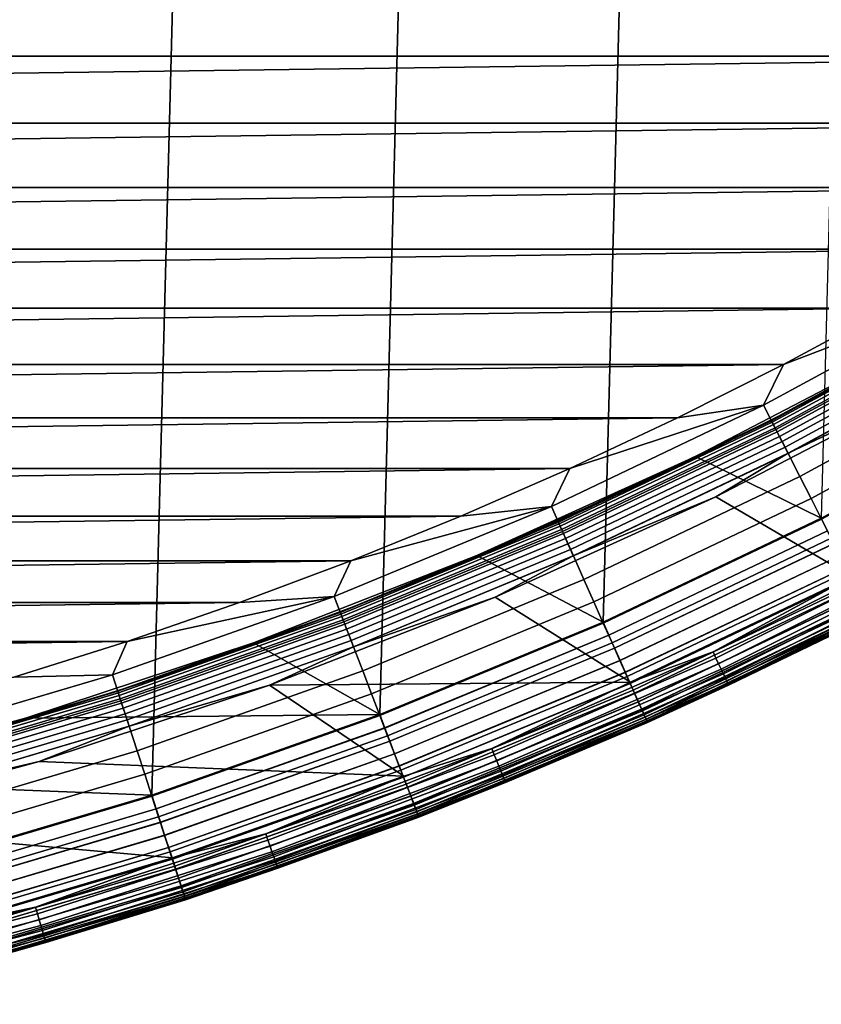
# Model space of a CAD drawing. Header units: metres. Extents: x -22 to 244, y -22 to 22.
# Tile 19 of 154: x 5.89 to 9.53, y -20.92 to -16.44. Entities that reach past the tile are written whole.
import ezdxf

# ---------------------------------------------------------------- set-up
doc = ezdxf.new("R2010")
doc.units = ezdxf.units.M
doc.layers.add('solid_10_151_023_XXX', color=7, linetype='CONTINUOUS')

msp = doc.modelspace()

# ---------------------------------------------------------------- linework, layer by layer
at = {"layer": 'solid_10_151_023_XXX'}
for points in [[(4.366583, -20.541006, 0.8), (5.435683, 20.284313, 0.8), (6.489897, 19.97201, 0.8), (5.435703, -20.284307, 0.8)], [(5.435703, -20.284307, 0.8), (6.489897, 19.97201, 0.8), (7.526357, 19.604944, 0.8), (6.489919, -19.972004, 0.8)], [(6.489919, -19.972004, 0.8), (7.526357, 19.604944, 0.8), (8.542211, 19.184122, 0.8), (7.526386, -19.604935, 0.8)], [(7.526386, -19.604935, 0.8), (8.542211, 19.184122, 0.8), (9.534631, 18.710712, 0.8), (8.542233, -19.184113, 0.8)], [(8.542233, -19.184113, 0.8), (9.534631, 18.710712, 0.8), (10.500863, 18.186035, 0.8), (9.534649, -18.710705, 0.8)], [(-12.109674, -16.292505, 269.950012), (-11.671546, -16.609184, 269.950012), (12.109668, -16.292511, 269.950012)], [(-11.671546, -16.609184, 269.950012), (11.67154, -16.609188, 269.950012), (12.109668, -16.292511, 269.950012)], [(-11.671546, -16.609184, 269.950012), (-11.225082, -16.914122, 269.950012), (11.67154, -16.609188, 269.950012)], [(-11.225082, -16.914122, 269.950012), (11.225076, -16.914125, 269.950012), (11.67154, -16.609188, 269.950012)], [(-11.225082, -16.914122, 269.950012), (-10.770714, -17.207024, 269.950012), (11.225076, -16.914125, 269.950012)], [(-10.770714, -17.207024, 269.950012), (10.770707, -17.207027, 269.950012), (11.225076, -16.914125, 269.950012)], [(-10.770714, -17.207024, 269.950012), (-10.308699, -17.48773, 269.950012), (10.770707, -17.207027, 269.950012)], [(-10.308699, -17.48773, 269.950012), (10.308693, -17.487734, 269.950012), (10.770707, -17.207027, 269.950012)], [(-10.308699, -17.48773, 269.950012), (-9.83932, -17.756062, 269.950012), (10.308693, -17.487734, 269.950012)], [(-9.83932, -17.756062, 269.950012), (9.839314, -17.756065, 269.950012), (10.308693, -17.487734, 269.950012)], [(10.211905, -17.687538, 269.943604), (9.363023, -18.011766, 269.950012), (9.272216, -18.197748, 269.943604)], [(10.211905, -17.687538, 269.943604), (9.272216, -18.197748, 269.943604), (9.328606, -18.308418, 269.924103), (10.27401, -17.795107, 269.924103)], [(10.211905, -17.687538, 269.943604), (9.839314, -17.756065, 269.950012), (9.363023, -18.011766, 269.950012)], [(-9.83932, -17.756062, 269.950012), (-9.363029, -18.011765, 269.950012), (9.839314, -17.756065, 269.950012)], [(-9.363029, -18.011765, 269.950012), (9.363023, -18.011766, 269.950012), (9.839314, -17.756065, 269.950012)], [(9.306806, -18.265635, 213.449997), (10.25, -17.753521, 213.449997), (10.251231, -17.755653, 213.418716), (9.307923, -18.267828, 213.418716)], [(9.932996, -17.932804, 213.25), (10.25, -17.753521, 213.449997), (9.306806, -18.265635, 213.449997)], [(10.254899, -17.762007, 213.388168), (9.311254, -18.274364, 213.388168), (9.307923, -18.267828, 213.418716), (10.251231, -17.755653, 213.418716)], [(9.311254, -18.274364, 213.388168), (10.254899, -17.762007, 213.388168), (10.260914, -17.772423, 213.359146), (9.316714, -18.285082, 213.359146)], [(9.316714, -18.285082, 213.359146), (10.260914, -17.772423, 213.359146), (10.269126, -17.786648, 213.332367), (9.324171, -18.299717, 213.332367)], [(9.324171, -18.299717, 213.332367), (10.269126, -17.786648, 213.332367), (10.279334, -17.804329, 213.308487), (9.33344, -18.317907, 213.308487)], [(10.27401, -17.795107, 269.924103), (9.328606, -18.308418, 269.924103), (9.383759, -18.416664, 269.891693), (10.334753, -17.900316, 269.891693)], [(9.33344, -18.317907, 213.308487), (10.279334, -17.804329, 213.308487), (10.291285, -17.825029, 213.288101), (9.344292, -18.339205, 213.288101)], [(9.344292, -18.339205, 213.288101), (10.291285, -17.825029, 213.288101), (10.304685, -17.848238, 213.271713), (9.356458, -18.363083, 213.271713)], [(9.356458, -18.363083, 213.271713), (10.304685, -17.848238, 213.271713), (10.319202, -17.873384, 213.25972), (9.36964, -18.388954, 213.25972)], [(9.36964, -18.388954, 213.25972), (10.319202, -17.873384, 213.25972), (10.33448, -17.899845, 213.252426), (9.383512, -18.41618, 213.252426)], [(9.383512, -18.41618, 213.252426), (10.33448, -17.899845, 213.252426), (10.033577, -18.105726, 213.25)], [(10.334753, -17.900316, 269.891693), (9.383759, -18.416664, 269.891693), (9.437072, -18.521296, 269.846771), (10.393468, -18.002014, 269.846771)], [(9.93035, -17.92738, 213.25), (8.962173, -18.430471, 213.25), (8.962178, -18.430468, 212.800003), (9.930387, -17.927361, 212.800003)], [(9.452317, -18.190762, 213.25), (8.965041, -18.435781, 213.25), (8.962173, -18.430471, 213.25), (9.93035, -17.92738, 213.25)], [(9.930387, -17.927361, 212.800003), (8.962178, -18.430468, 212.800003), (9.534638, -18.710709, 212.800003), (10.500875, -18.186028, 212.800003)], [(9.932996, -17.932804, 213.25), (9.306806, -18.265635, 213.449997), (9.452317, -18.190762, 213.25)], [(9.932996, -17.932804, 213.25), (9.452317, -18.190762, 213.25), (9.93035, -17.92738, 213.25)], [(10.393468, -18.002014, 269.846771), (9.437072, -18.521296, 269.846771), (9.487957, -18.621164, 269.789795), (10.449511, -18.099083, 269.789795)], [(-9.363029, -18.011765, 269.950012), (-8.880068, -18.254709, 269.950012), (9.363023, -18.011766, 269.950012)], [(-8.880068, -18.254709, 269.950012), (8.880061, -18.254711, 269.950012), (9.363023, -18.011766, 269.950012)], [(9.272216, -18.197748, 269.943604), (9.363023, -18.011766, 269.950012), (8.880061, -18.254711, 269.950012)], [(10.033577, -18.105726, 213.25), (10.653498, -18.444319, 213.25), (9.673243, -18.976786, 213.25), (9.055361, -18.614252, 213.25)], [(9.383512, -18.41618, 213.252426), (10.033577, -18.105726, 213.25), (9.055361, -18.614252, 213.25)], [(10.449511, -18.099083, 269.789795), (9.487957, -18.621164, 269.789795), (9.535856, -18.715172, 269.721405), (10.502264, -18.190456, 269.721405)], [(9.272216, -18.197748, 269.943604), (8.390775, -18.48472, 269.950012), (8.307112, -18.658079, 269.943604)], [(9.272216, -18.197748, 269.943604), (8.307112, -18.658079, 269.943604), (8.357633, -18.771549, 269.924103), (9.328606, -18.308418, 269.924103)], [(9.272216, -18.197748, 269.943604), (8.880061, -18.254711, 269.950012), (8.390775, -18.48472, 269.950012)], [(9.452317, -18.190762, 213.25), (9.306806, -18.265635, 213.449997), (8.965041, -18.435781, 213.25)], [(-8.880068, -18.254709, 269.950012), (-8.390781, -18.484716, 269.950012), (8.880061, -18.254711, 269.950012)], [(-8.390781, -18.484716, 269.950012), (8.390775, -18.48472, 269.950012), (8.880061, -18.254711, 269.950012)], [(8.338101, -18.727682, 213.449997), (9.306806, -18.265635, 213.449997), (9.307923, -18.267828, 213.418716), (8.339103, -18.729931, 213.418716)], [(8.965041, -18.435781, 213.25), (9.306806, -18.265635, 213.449997), (8.338101, -18.727682, 213.449997)], [(9.311254, -18.274364, 213.388168), (8.342087, -18.736633, 213.388168), (8.339103, -18.729931, 213.418716), (9.307923, -18.267828, 213.418716)], [(8.342087, -18.736633, 213.388168), (9.311254, -18.274364, 213.388168), (9.316714, -18.285082, 213.359146), (8.346979, -18.747622, 213.359146)], [(8.346979, -18.747622, 213.359146), (9.316714, -18.285082, 213.359146), (9.324171, -18.299717, 213.332367), (8.35366, -18.762627, 213.332367)], [(8.35366, -18.762627, 213.332367), (9.324171, -18.299717, 213.332367), (9.33344, -18.317907, 213.308487), (8.361963, -18.781277, 213.308487)], [(9.328606, -18.308418, 269.924103), (8.357633, -18.771549, 269.924103), (8.407045, -18.882532, 269.891693), (9.383759, -18.416664, 269.891693)], [(8.361963, -18.781277, 213.308487), (9.33344, -18.317907, 213.308487), (9.344292, -18.339205, 213.288101), (8.371685, -18.803114, 213.288101)], [(8.371685, -18.803114, 213.288101), (9.344292, -18.339205, 213.288101), (9.356458, -18.363083, 213.271713), (8.382586, -18.827597, 213.271713)], [(8.382586, -18.827597, 213.271713), (9.356458, -18.363083, 213.271713), (9.36964, -18.388954, 213.25972), (8.394396, -18.854122, 213.25972)], [(8.394396, -18.854122, 213.25972), (9.36964, -18.388954, 213.25972), (9.383512, -18.41618, 213.252426), (8.406824, -18.882036, 213.252426)], [(8.962178, -18.430468, 212.800003), (7.968544, -18.88134, 212.800003), (8.542221, -19.184118, 212.800003), (9.534638, -18.710709, 212.800003)], [(8.46834, -18.662529, 213.25), (7.968566, -18.881332, 213.25), (7.968544, -18.88134, 212.800003), (8.962178, -18.430468, 212.800003)], [(8.965041, -18.435781, 213.25), (8.338101, -18.727682, 213.449997), (8.47107, -18.667912, 213.25)], [(8.406824, -18.882036, 213.252426), (9.383512, -18.41618, 213.252426), (9.055361, -18.614252, 213.25)], [(9.383759, -18.416664, 269.891693), (8.407045, -18.882532, 269.891693), (8.454808, -18.989811, 269.846771), (9.437072, -18.521296, 269.846771)], [(8.962173, -18.430471, 213.25), (8.46834, -18.662529, 213.25), (8.962178, -18.430468, 212.800003)], [(8.965041, -18.435781, 213.25), (8.47107, -18.667912, 213.25), (8.46834, -18.662529, 213.25), (8.962173, -18.430471, 213.25)], [(-8.390781, -18.484716, 269.950012), (-7.895606, -18.701588, 269.950012), (8.390775, -18.48472, 269.950012)], [(-7.895606, -18.701588, 269.950012), (7.895599, -18.70159, 269.950012), (8.390775, -18.48472, 269.950012)], [(8.307112, -18.658079, 269.943604), (8.390775, -18.48472, 269.950012), (7.895599, -18.70159, 269.950012)], [(9.437072, -18.521296, 269.846771), (8.454808, -18.989811, 269.846771), (8.500398, -19.092205, 269.789795), (9.487957, -18.621164, 269.789795)], [(9.055361, -18.614252, 213.25), (9.673243, -18.976786, 213.25), (8.666478, -19.457188, 213.25), (8.051435, -19.069984, 213.25)], [(8.406824, -18.882036, 213.252426), (9.055361, -18.614252, 213.25), (8.051435, -19.069984, 213.25)], [(9.487957, -18.621164, 269.789795), (8.500398, -19.092205, 269.789795), (8.543311, -19.188591, 269.721405), (9.535856, -18.715172, 269.721405)], [(8.307112, -18.658079, 269.943604), (7.39477, -18.905222, 269.950012), (7.319239, -19.067268, 269.943604)], [(8.307112, -18.658079, 269.943604), (7.319239, -19.067268, 269.943604), (7.363751, -19.183228, 269.924103), (8.357633, -18.771549, 269.924103)], [(8.307112, -18.658079, 269.943604), (7.895599, -18.70159, 269.950012), (7.39477, -18.905222, 269.950012)], [(8.47107, -18.667912, 213.25), (7.970983, -18.886854, 213.25), (7.968566, -18.881332, 213.25), (8.46834, -18.662529, 213.25)], [(8.47107, -18.667912, 213.25), (8.338101, -18.727682, 213.449997), (7.970983, -18.886854, 213.25)], [(-7.895606, -18.701588, 269.950012), (-7.394777, -18.905218, 269.950012), (7.895599, -18.70159, 269.950012)], [(-7.394777, -18.905218, 269.950012), (7.39477, -18.905222, 269.950012), (7.895599, -18.70159, 269.950012)], [(8.568014, -19.244076, 212.795715), (9.563429, -18.769287, 212.795715), (9.534638, -18.710709, 212.800003), (8.542221, -19.184118, 212.800003)], [(8.56775, -19.243483, 0.804193), (8.542233, -19.184113, 0.8), (9.534649, -18.710705, 0.8), (9.563135, -18.768709, 0.804193)], [(9.535856, -18.715172, 269.721405), (8.543311, -19.188591, 269.721405), (8.583079, -19.277912, 269.642365), (9.580245, -18.80229, 269.642365)], [(7.346543, -19.138399, 213.449997), (8.338101, -18.727682, 213.449997), (8.339103, -18.729931, 213.418716), (7.347425, -19.140697, 213.418716)], [(7.970983, -18.886854, 213.25), (8.338101, -18.727682, 213.449997), (7.346543, -19.138399, 213.449997)], [(8.342087, -18.736633, 213.388168), (7.350054, -19.147547, 213.388168), (7.347425, -19.140697, 213.418716), (8.339103, -18.729931, 213.418716)], [(7.350054, -19.147547, 213.388168), (8.342087, -18.736633, 213.388168), (8.346979, -18.747622, 213.359146), (7.354365, -19.158775, 213.359146)], [(7.354365, -19.158775, 213.359146), (8.346979, -18.747622, 213.359146), (8.35366, -18.762627, 213.332367), (7.360251, -19.17411, 213.332367)], [(7.360251, -19.17411, 213.332367), (8.35366, -18.762627, 213.332367), (8.361963, -18.781277, 213.308487), (7.367568, -19.193171, 213.308487)], [(8.357633, -18.771549, 269.924103), (7.363751, -19.183228, 269.924103), (7.407288, -19.296646, 269.891693), (8.407045, -18.882532, 269.891693)], [(7.367568, -19.193171, 213.308487), (8.361963, -18.781277, 213.308487), (8.371685, -18.803114, 213.288101), (7.376133, -19.215485, 213.288101)], [(7.376133, -19.215485, 213.288101), (8.371685, -18.803114, 213.288101), (8.382586, -18.827597, 213.271713), (7.385737, -19.240505, 213.271713)], [(9.592293, -18.825935, 0.816885), (8.593874, -19.302156, 0.816885), (8.56775, -19.243483, 0.804193), (9.563135, -18.768709, 0.804193)], [(9.563429, -18.769287, 212.795715), (8.568014, -19.244076, 212.795715), (8.594131, -19.302734, 212.782944), (9.59258, -18.826498, 212.782944)], [(9.580245, -18.80229, 269.642365), (8.583079, -19.277912, 269.642365), (8.619266, -19.359188, 269.553528), (9.620635, -18.881559, 269.553528)], [(7.385737, -19.240505, 213.271713), (8.382586, -18.827597, 213.271713), (8.394396, -18.854122, 213.25972), (7.396143, -19.267612, 213.25972)], [(7.396143, -19.267612, 213.25972), (8.394396, -18.854122, 213.25972), (8.406824, -18.882036, 213.252426), (7.407094, -19.296137, 213.252426)], [(9.620448, -18.881193, 0.83786), (8.619099, -19.358812, 0.83786), (8.593874, -19.302156, 0.816885), (9.592293, -18.825935, 0.816885)], [(9.59258, -18.826498, 212.782944), (8.594131, -19.302734, 212.782944), (8.619345, -19.359364, 212.761887), (9.620723, -18.881731, 212.761887)], [(10.025208, -18.828674, 213.252457), (9.04264, -19.319796, 213.252457), (9.673243, -18.976786, 213.25)], [(10.039565, -18.855637, 213.259796), (9.055589, -19.34746, 213.259796), (9.04264, -19.319796, 213.252457), (10.025208, -18.828674, 213.252457)], [(10.053204, -18.881254, 213.27182), (9.067891, -19.373745, 213.27182), (9.055589, -19.34746, 213.259796), (10.039565, -18.855637, 213.259796)], [(7.968566, -18.881332, 213.25), (6.952337, -19.278687, 213.25), (6.952343, -19.278685, 212.800003), (7.968544, -18.88134, 212.800003)], [(7.465103, -19.092466, 213.25), (6.95411, -19.284456, 213.25), (6.952337, -19.278687, 213.25), (7.968566, -18.881332, 213.25)], [(7.968544, -18.88134, 212.800003), (6.952343, -19.278685, 212.800003), (7.526371, -19.60494, 212.800003), (8.542221, -19.184118, 212.800003)], [(7.970983, -18.886854, 213.25), (7.346543, -19.138399, 213.449997), (7.465103, -19.092466, 213.25)], [(7.407094, -19.296137, 213.252426), (8.406824, -18.882036, 213.252426), (8.051435, -19.069984, 213.25)], [(8.407045, -18.882532, 269.891693), (7.407288, -19.296646, 269.891693), (7.449371, -19.406277, 269.846771), (8.454808, -18.989811, 269.846771)], [(7.970983, -18.886854, 213.25), (7.465103, -19.092466, 213.25), (7.968566, -18.881332, 213.25)], [(9.647118, -18.933535, 0.866758), (8.642992, -19.412477, 0.866758), (8.619099, -19.358812, 0.83786), (9.620448, -18.881193, 0.83786)], [(9.620635, -18.881559, 269.553528), (8.619266, -19.359188, 269.553528), (8.651472, -19.431524, 269.455841), (9.656583, -18.95211, 269.455841)], [(9.620723, -18.881731, 212.761887), (8.619345, -19.359364, 212.761887), (8.643223, -19.412996, 212.73291), (9.647375, -18.93404, 212.73291)], [(10.065789, -18.90489, 213.288254), (9.079243, -19.397999, 213.288254), (9.067891, -19.373745, 213.27182), (10.053204, -18.881254, 213.27182)], [(-7.394777, -18.905218, 269.950012), (-6.888712, -19.095434, 269.950012), (7.39477, -18.905222, 269.950012)], [(-6.888712, -19.095434, 269.950012), (6.888704, -19.095436, 269.950012), (7.39477, -18.905222, 269.950012)], [(7.319239, -19.067268, 269.943604), (7.39477, -18.905222, 269.950012), (6.888704, -19.095436, 269.950012)], [(9.671845, -18.982065, 0.903084), (8.665146, -19.462236, 0.903084), (8.642992, -19.412477, 0.866758), (9.647118, -18.933535, 0.866758)], [(9.647375, -18.93404, 212.73291), (8.643223, -19.412996, 212.73291), (8.665357, -19.462709, 212.696518), (9.672081, -18.982527, 212.696518)], [(10.077011, -18.925966, 213.30867), (9.089365, -19.419624, 213.30867), (9.079243, -19.397999, 213.288254), (10.065789, -18.90489, 213.288254)], [(10.086592, -18.94396, 213.332565), (9.098006, -19.438087, 213.332565), (9.089365, -19.419624, 213.30867), (10.077011, -18.925966, 213.30867)], [(10.094296, -18.958429, 213.359375), (9.104955, -19.452932, 213.359375), (9.098006, -19.438087, 213.332565), (10.086592, -18.94396, 213.332565)], [(8.454808, -18.989811, 269.846771), (7.449371, -19.406277, 269.846771), (7.489539, -19.510916, 269.789795), (8.500398, -19.092205, 269.789795)], [(9.656583, -18.95211, 269.455841), (8.651472, -19.431524, 269.455841), (8.679345, -19.494127, 269.350433), (9.687694, -19.01317, 269.350433)], [(9.694205, -19.025949, 0.946215), (8.685179, -19.507231, 0.946215), (8.665146, -19.462236, 0.903084), (9.671845, -18.982065, 0.903084)], [(9.672081, -18.982527, 212.696518), (8.665357, -19.462709, 212.696518), (8.685367, -19.507652, 212.65332), (9.694415, -19.026361, 212.65332)], [(9.04264, -19.319796, 213.252457), (8.666478, -19.457188, 213.25), (9.673243, -18.976786, 213.25)], [(10.099932, -18.969013, 213.388412), (9.110039, -19.463795, 213.388412), (9.104955, -19.452932, 213.359375), (10.094296, -18.958429, 213.359375)], [(10.103361, -18.975454, 213.418961), (9.113132, -19.470404, 213.418961), (9.110039, -19.463795, 213.388412), (10.099932, -18.969013, 213.388412)], [(10.103361, -18.975454, 213.418961), (9.760796, -19.156641, 213.449997), (9.113132, -19.470404, 213.418961)], [(9.687694, -19.01317, 269.350433), (8.679345, -19.494127, 269.350433), (8.702579, -19.54631, 269.238434), (9.713627, -19.064066, 269.238434)], [(9.713816, -19.064436, 0.995412), (8.702747, -19.546692, 0.995412), (8.685179, -19.507231, 0.946215), (9.694205, -19.025949, 0.946215)], [(9.694415, -19.026361, 212.65332), (8.685367, -19.507652, 212.65332), (8.702909, -19.547054, 212.604065), (9.713996, -19.064791, 212.604065)], [(7.319239, -19.067268, 269.943604), (6.377798, -19.272095, 269.950012), (6.311304, -19.424196, 269.943604)], [(7.319239, -19.067268, 269.943604), (6.311304, -19.424196, 269.943604), (6.349687, -19.542328, 269.924103), (7.363751, -19.183228, 269.924103)], [(7.319239, -19.067268, 269.943604), (6.888704, -19.095436, 269.950012), (6.377798, -19.272095, 269.950012)], [(7.024722, -19.471601, 213.25), (8.051435, -19.069984, 213.25), (8.666478, -19.457188, 213.25)], [(7.407094, -19.296137, 213.252426), (8.051435, -19.069984, 213.25), (7.024722, -19.471601, 213.25)], [(9.713627, -19.064066, 269.238434), (8.702579, -19.54631, 269.238434), (8.720918, -19.587502, 269.121063), (9.734097, -19.10424, 269.121063)], [(9.73034, -19.096867, 1.04983), (8.717551, -19.579941, 1.04983), (8.702747, -19.546692, 0.995412), (9.713816, -19.064436, 0.995412)], [(9.713996, -19.064791, 212.604065), (8.702909, -19.547054, 212.604065), (8.717685, -19.58024, 212.549606), (9.730488, -19.097158, 212.549606)], [(-6.888712, -19.095434, 269.950012), (-6.377805, -19.272093, 269.950012), (6.888704, -19.095436, 269.950012)], [(-6.377805, -19.272093, 269.950012), (6.377798, -19.272095, 269.950012), (6.888704, -19.095436, 269.950012)], [(7.465103, -19.092466, 213.25), (7.346543, -19.138399, 213.449997), (6.95411, -19.284456, 213.25)], [(8.500398, -19.092205, 269.789795), (7.489539, -19.510916, 269.789795), (7.52735, -19.609417, 269.721405), (8.543311, -19.188591, 269.721405)], [(9.743494, -19.122684, 1.108537), (8.729337, -19.606411, 1.108537), (8.717551, -19.579941, 1.04983), (9.73034, -19.096867, 1.04983)], [(9.730488, -19.097158, 212.549606), (8.717685, -19.58024, 212.549606), (8.729439, -19.60664, 212.49086), (9.743608, -19.122906, 212.49086)], [(9.734097, -19.10424, 269.121063), (8.720918, -19.587502, 269.121063), (8.734161, -19.617249, 268.999603), (9.748878, -19.133253, 268.999603)], [(9.753054, -19.141445, 1.170527), (8.737902, -19.625648, 1.170527), (8.729337, -19.606411, 1.108537), (9.743494, -19.122684, 1.108537)], [(9.743608, -19.122906, 212.49086), (8.729439, -19.60664, 212.49086), (8.73797, -19.625803, 212.428833), (9.75313, -19.141596, 212.428833)], [(6.334848, -19.496658, 213.449997), (7.346543, -19.138399, 213.449997), (7.347425, -19.140697, 213.418716), (6.335609, -19.499001, 213.418716)], [(6.95411, -19.284456, 213.25), (7.346543, -19.138399, 213.449997), (6.334848, -19.496658, 213.449997)], [(7.350054, -19.147547, 213.388168), (6.337876, -19.505978, 213.388168), (6.335609, -19.499001, 213.418716), (7.347425, -19.140697, 213.418716)], [(6.337876, -19.505978, 213.388168), (7.350054, -19.147547, 213.388168), (7.354365, -19.158775, 213.359146), (6.341593, -19.517418, 213.359146)], [(6.341593, -19.517418, 213.359146), (7.354365, -19.158775, 213.359146), (7.360251, -19.17411, 213.332367), (6.346669, -19.533039, 213.332367)], [(9.748878, -19.133253, 268.999603), (8.734161, -19.617249, 268.999603), (8.742164, -19.635221, 268.875427), (9.757812, -19.150784, 268.875427)], [(9.758854, -19.152828, 1.234737), (8.743098, -19.63732, 1.234737), (8.737902, -19.625648, 1.170527), (9.753054, -19.141445, 1.170527)], [(9.75313, -19.141596, 212.428833), (8.73797, -19.625803, 212.428833), (8.743133, -19.637398, 212.364609), (9.758892, -19.152905, 212.364609)], [(9.757812, -19.150784, 268.875427), (8.742164, -19.635221, 268.875427), (8.744835, -19.641228, 268.75), (9.760793, -19.156641, 268.75)], [(8.743098, -19.63732, 1.234737), (9.758854, -19.152828, 1.234737), (9.760796, -19.156641, 1.3), (8.744838, -19.641228, 1.3)], [(9.758892, -19.152905, 212.364609), (8.743133, -19.637398, 212.364609), (8.744838, -19.641228, 212.300003), (9.760796, -19.156641, 212.300003)], [(8.744838, -19.641228, 213.449997), (9.760796, -19.156641, 213.449997), (9.760793, -19.156641, 268.75), (8.744835, -19.641228, 268.75)], [(9.760796, -19.156641, 212.300003), (8.744838, -19.641228, 212.300003), (8.744838, -19.641228, 1.3), (9.760796, -19.156641, 1.3)], [(9.113132, -19.470404, 213.418961), (9.760796, -19.156641, 213.449997), (8.744838, -19.641228, 213.449997)], [(6.346669, -19.533039, 213.332367), (7.360251, -19.17411, 213.332367), (7.367568, -19.193171, 213.308487), (6.352978, -19.552454, 213.308487)], [(7.363751, -19.183228, 269.924103), (6.349687, -19.542328, 269.924103), (6.387228, -19.657867, 269.891693), (7.407288, -19.296646, 269.891693)], [(6.352978, -19.552454, 213.308487), (7.367568, -19.193171, 213.308487), (7.376133, -19.215485, 213.288101), (6.360364, -19.575188, 213.288101)], [(6.360364, -19.575188, 213.288101), (7.376133, -19.215485, 213.288101), (7.385737, -19.240505, 213.271713), (6.368646, -19.600676, 213.271713)], [(7.549115, -19.666117, 212.795715), (8.568014, -19.244076, 212.795715), (8.542221, -19.184118, 212.800003), (7.526371, -19.60494, 212.800003)], [(7.548882, -19.665512, 0.804193), (7.526386, -19.604935, 0.8), (8.542233, -19.184113, 0.8), (8.56775, -19.243483, 0.804193)], [(8.543311, -19.188591, 269.721405), (7.52735, -19.609417, 269.721405), (7.562389, -19.700697, 269.642365), (8.583079, -19.277912, 269.642365)], [(6.368646, -19.600676, 213.271713), (7.385737, -19.240505, 213.271713), (7.396143, -19.267612, 213.25972), (6.377618, -19.62829, 213.25972)], [(8.593874, -19.302156, 0.816885), (7.571899, -19.725471, 0.816885), (7.548882, -19.665512, 0.804193), (8.56775, -19.243483, 0.804193)], [(8.568014, -19.244076, 212.795715), (7.549115, -19.666117, 212.795715), (7.572126, -19.726063, 212.782944), (8.594131, -19.302734, 212.782944)], [(-6.377805, -19.272093, 269.950012), (-5.862307, -19.435106, 269.950012), (6.377798, -19.272095, 269.950012)], [(-5.862307, -19.435106, 269.950012), (5.8623, -19.435108, 269.950012), (6.377798, -19.272095, 269.950012)], [(6.311304, -19.424196, 269.943604), (6.377798, -19.272095, 269.950012), (5.8623, -19.435108, 269.950012)], [(6.952343, -19.278685, 212.800003), (5.916374, -19.621399, 212.800003), (7.526371, -19.60494, 212.800003)], [(6.952337, -19.278687, 213.25), (5.916429, -19.621382, 213.25), (5.916374, -19.621399, 212.800003), (6.952343, -19.278685, 212.800003)], [(6.438479, -19.462685, 213.25), (5.918437, -19.627077, 213.25), (5.916429, -19.621382, 213.25), (6.952337, -19.278687, 213.25)], [(6.95411, -19.284456, 213.25), (6.334848, -19.496658, 213.449997), (6.438479, -19.462685, 213.25)], [(6.377618, -19.62829, 213.25972), (7.396143, -19.267612, 213.25972), (7.407094, -19.296137, 213.252426), (6.38706, -19.657351, 213.252426)], [(6.38706, -19.657351, 213.252426), (7.407094, -19.296137, 213.252426), (7.024722, -19.471601, 213.25)], [(7.407288, -19.296646, 269.891693), (6.387228, -19.657867, 269.891693), (6.423516, -19.76955, 269.846771), (7.449371, -19.406277, 269.846771)], [(6.95411, -19.284456, 213.25), (6.438479, -19.462685, 213.25), (6.952337, -19.278687, 213.25)], [(8.583079, -19.277912, 269.642365), (7.562389, -19.700697, 269.642365), (7.594272, -19.783754, 269.553528), (8.619266, -19.359188, 269.553528)], [(8.619099, -19.358812, 0.83786), (7.594124, -19.783371, 0.83786), (7.571899, -19.725471, 0.816885), (8.593874, -19.302156, 0.816885)], [(8.594131, -19.302734, 212.782944), (7.572126, -19.726063, 212.782944), (7.594341, -19.783936, 212.761887), (8.619345, -19.359364, 212.761887)], [(9.04264, -19.319796, 213.252457), (8.036091, -19.759682, 213.252457), (8.666478, -19.457188, 213.25)], [(9.055589, -19.34746, 213.259796), (8.047599, -19.787977, 213.259796), (8.036091, -19.759682, 213.252457), (9.04264, -19.319796, 213.252457)], [(9.067891, -19.373745, 213.27182), (8.058532, -19.814861, 213.27182), (8.047599, -19.787977, 213.259796), (9.055589, -19.34746, 213.259796)], [(8.642992, -19.412477, 0.866758), (7.615177, -19.838213, 0.866758), (7.594124, -19.783371, 0.83786), (8.619099, -19.358812, 0.83786)], [(8.619266, -19.359188, 269.553528), (7.594272, -19.783754, 269.553528), (7.622648, -19.857677, 269.455841), (8.651472, -19.431524, 269.455841)], [(8.619345, -19.359364, 212.761887), (7.594341, -19.783936, 212.761887), (7.61538, -19.838743, 212.73291), (8.643223, -19.412996, 212.73291)], [(9.079243, -19.397999, 213.288254), (8.06862, -19.839666, 213.288254), (8.058532, -19.814861, 213.27182), (9.067891, -19.373745, 213.27182)], [(5.286071, -19.727884, 269.943604), (6.311304, -19.424196, 269.943604), (5.8623, -19.435108, 269.950012), (5.342687, -19.584322, 269.950012)], [(6.311304, -19.424196, 269.943604), (5.286071, -19.727884, 269.943604), (5.318219, -19.847862, 269.924103), (6.349687, -19.542328, 269.924103)], [(7.449371, -19.406277, 269.846771), (6.423516, -19.76955, 269.846771), (6.458152, -19.87615, 269.789795), (7.489539, -19.510916, 269.789795)], [(8.665146, -19.462236, 0.903084), (7.634696, -19.889061, 0.903084), (7.615177, -19.838213, 0.866758), (8.642992, -19.412477, 0.866758)], [(8.643223, -19.412996, 212.73291), (7.61538, -19.838743, 212.73291), (7.634881, -19.889547, 212.696518), (8.665357, -19.462709, 212.696518)], [(8.651472, -19.431524, 269.455841), (7.622648, -19.857677, 269.455841), (7.647206, -19.921654, 269.350433), (8.679345, -19.494127, 269.350433)], [(9.089365, -19.419624, 213.30867), (8.077615, -19.861784, 213.30867), (8.06862, -19.839666, 213.288254), (9.079243, -19.397999, 213.288254)], [(9.098006, -19.438087, 213.332565), (8.085295, -19.880669, 213.332565), (8.077615, -19.861784, 213.30867), (9.089365, -19.419624, 213.30867)], [(9.104955, -19.452932, 213.359375), (8.09147, -19.895851, 213.359375), (8.085295, -19.880669, 213.332565), (9.098006, -19.438087, 213.332565)], [(6.438479, -19.462685, 213.25), (6.334848, -19.496658, 213.449997), (5.918437, -19.627077, 213.25)], [(5.978073, -19.817987, 213.25), (7.024722, -19.471601, 213.25), (7.63589, -19.884243, 213.25)], [(6.38706, -19.657351, 213.252426), (7.024722, -19.471601, 213.25), (5.978073, -19.817987, 213.25)], [(8.036091, -19.759682, 213.252457), (7.63589, -19.884243, 213.25), (7.024722, -19.471601, 213.25), (8.666478, -19.457188, 213.25)], [(8.685179, -19.507231, 0.946215), (7.652346, -19.935043, 0.946215), (7.634696, -19.889061, 0.903084), (8.665146, -19.462236, 0.903084)], [(8.665357, -19.462709, 212.696518), (7.634881, -19.889547, 212.696518), (7.652512, -19.935476, 212.65332), (8.685367, -19.507652, 212.65332)], [(9.110039, -19.463795, 213.388412), (8.095987, -19.906961, 213.388412), (8.09147, -19.895851, 213.359375), (9.104955, -19.452932, 213.359375)], [(9.113132, -19.470404, 213.418961), (8.098737, -19.913721, 213.418961), (8.095987, -19.906961, 213.388412), (9.110039, -19.463795, 213.388412)], [(9.113132, -19.470404, 213.418961), (8.744838, -19.641228, 213.449997), (8.098737, -19.913721, 213.418961)], [(5.30579, -19.801479, 213.449997), (6.334848, -19.496658, 213.449997), (6.335609, -19.499001, 213.418716), (5.306428, -19.803858, 213.418716)], [(5.918437, -19.627077, 213.25), (6.334848, -19.496658, 213.449997), (5.30579, -19.801479, 213.449997)], [(6.337876, -19.505978, 213.388168), (5.308326, -19.810944, 213.388168), (5.306428, -19.803858, 213.418716), (6.335609, -19.499001, 213.418716)], [(5.308326, -19.810944, 213.388168), (6.337876, -19.505978, 213.388168), (6.341593, -19.517418, 213.359146), (5.31144, -19.822563, 213.359146)], [(5.31144, -19.822563, 213.359146), (6.341593, -19.517418, 213.359146), (6.346669, -19.533039, 213.332367), (5.315691, -19.838428, 213.332367)], [(7.489539, -19.510916, 269.789795), (6.458152, -19.87615, 269.789795), (6.490757, -19.976494, 269.721405), (7.52735, -19.609417, 269.721405)], [(8.679345, -19.494127, 269.350433), (7.647206, -19.921654, 269.350433), (7.667677, -19.974981, 269.238434), (8.702579, -19.54631, 269.238434)], [(8.702747, -19.546692, 0.995412), (7.667826, -19.97537, 0.995412), (7.652346, -19.935043, 0.946215), (8.685179, -19.507231, 0.946215)], [(8.685367, -19.507652, 212.65332), (7.652512, -19.935476, 212.65332), (7.667969, -19.975742, 212.604065), (8.702909, -19.547054, 212.604065)], [(5.315691, -19.838428, 213.332367), (6.346669, -19.533039, 213.332367), (6.352978, -19.552454, 213.308487), (5.320975, -19.858149, 213.308487)], [(6.349687, -19.542328, 269.924103), (5.318219, -19.847862, 269.924103), (5.349662, -19.96521, 269.891693), (6.387228, -19.657867, 269.891693)], [(5.320975, -19.858149, 213.308487), (6.352978, -19.552454, 213.308487), (6.360364, -19.575188, 213.288101), (5.327161, -19.881235, 213.288101)], [(8.702579, -19.54631, 269.238434), (7.667677, -19.974981, 269.238434), (7.683836, -20.017075, 269.121063), (8.720918, -19.587502, 269.121063)], [(8.717551, -19.579941, 1.04983), (7.68087, -20.00935, 1.04983), (7.667826, -19.97537, 0.995412), (8.702747, -19.546692, 0.995412)], [(8.702909, -19.547054, 212.604065), (7.667969, -19.975742, 212.604065), (7.680987, -20.009655, 212.549606), (8.717685, -19.58024, 212.549606)], [(5.916374, -19.621399, 212.800003), (4.863823, -19.90844, 212.800003), (6.489907, -19.972008, 212.800003), (7.526371, -19.60494, 212.800003)], [(5.327161, -19.881235, 213.288101), (6.360364, -19.575188, 213.288101), (6.368646, -19.600676, 213.271713), (5.334097, -19.907124, 213.271713)], [(5.334097, -19.907124, 213.271713), (6.368646, -19.600676, 213.271713), (6.377618, -19.62829, 213.25972), (5.341612, -19.935169, 213.25972)], [(6.509524, -20.034256, 212.795715), (7.549115, -19.666117, 212.795715), (7.526371, -19.60494, 212.800003), (6.489907, -19.972008, 212.800003)], [(6.509324, -20.033638, 0.804193), (6.489919, -19.972004, 0.8), (7.526386, -19.604935, 0.8), (7.548882, -19.665512, 0.804193)], [(7.52735, -19.609417, 269.721405), (6.490757, -19.976494, 269.721405), (6.52097, -20.069483, 269.642365), (7.562389, -19.700697, 269.642365)], [(8.729337, -19.606411, 1.108537), (7.691253, -20.0364, 1.108537), (7.68087, -20.00935, 1.04983), (8.717551, -19.579941, 1.04983)], [(8.717685, -19.58024, 212.549606), (7.680987, -20.009655, 212.549606), (7.691343, -20.036634, 212.49086), (8.729439, -19.60664, 212.49086)], [(8.720918, -19.587502, 269.121063), (7.683836, -20.017075, 269.121063), (7.695504, -20.047474, 268.999603), (8.734161, -19.617249, 268.999603)], [(8.737902, -19.625648, 1.170527), (7.698799, -20.056057, 1.170527), (7.691253, -20.0364, 1.108537), (8.729337, -19.606411, 1.108537)], [(8.729439, -19.60664, 212.49086), (7.691343, -20.036634, 212.49086), (7.69886, -20.056215, 212.428833), (8.73797, -19.625803, 212.428833)], [(8.734161, -19.617249, 268.999603), (7.695504, -20.047474, 268.999603), (7.702555, -20.065842, 268.875427), (8.742164, -19.635221, 268.875427)], [(5.916429, -19.621382, 213.25), (4.863789, -19.908449, 213.25), (4.863823, -19.90844, 212.800003), (5.916374, -19.621399, 212.800003)], [(5.393844, -19.777672, 213.25), (4.865272, -19.914293, 213.25), (4.863789, -19.908449, 213.25), (5.916429, -19.621382, 213.25)], [(5.918437, -19.627077, 213.25), (5.30579, -19.801479, 213.449997), (5.393844, -19.777672, 213.25)], [(5.341612, -19.935169, 213.25972), (6.377618, -19.62829, 213.25972), (6.38706, -19.657351, 213.252426), (5.349521, -19.964684, 213.252426)], [(5.349521, -19.964684, 213.252426), (6.38706, -19.657351, 213.252426), (5.978073, -19.817987, 213.25)], [(6.387228, -19.657867, 269.891693), (5.349662, -19.96521, 269.891693), (5.380055, -20.078638, 269.846771), (6.423516, -19.76955, 269.846771)], [(5.918437, -19.627077, 213.25), (5.393844, -19.777672, 213.25), (5.916429, -19.621382, 213.25)], [(8.743098, -19.63732, 1.234737), (7.703378, -20.067986, 1.234737), (7.698799, -20.056057, 1.170527), (8.737902, -19.625648, 1.170527)], [(8.73797, -19.625803, 212.428833), (7.69886, -20.056215, 212.428833), (7.703408, -20.068066, 212.364609), (8.743133, -19.637398, 212.364609)], [(8.742164, -19.635221, 268.875427), (7.702555, -20.065842, 268.875427), (7.704909, -20.07198, 268.75), (8.744835, -19.641228, 268.75)], [(7.703378, -20.067986, 1.234737), (8.743098, -19.63732, 1.234737), (8.744838, -19.641228, 1.3), (7.704911, -20.07198, 1.3)], [(8.743133, -19.637398, 212.364609), (7.703408, -20.068066, 212.364609), (7.704911, -20.07198, 212.300003), (8.744838, -19.641228, 212.300003)], [(7.704911, -20.07198, 213.449997), (8.744838, -19.641228, 213.449997), (8.744835, -19.641228, 268.75), (7.704909, -20.07198, 268.75)], [(8.744838, -19.641228, 212.300003), (7.704911, -20.07198, 212.300003), (7.704911, -20.07198, 1.3), (8.744838, -19.641228, 1.3)], [(8.098737, -19.913721, 213.418961), (8.744838, -19.641228, 213.449997), (7.704911, -20.07198, 213.449997)], [(7.571899, -19.725471, 0.816885), (6.529171, -20.094721, 0.816885), (6.509324, -20.033638, 0.804193), (7.548882, -19.665512, 0.804193)], [(7.549115, -19.666117, 212.795715), (6.509524, -20.034256, 212.795715), (6.529366, -20.095324, 212.782944), (7.572126, -19.726063, 212.782944)], [(7.562389, -19.700697, 269.642365), (6.52097, -20.069483, 269.642365), (6.548462, -20.154095, 269.553528), (7.594272, -19.783754, 269.553528)], [(7.594124, -19.783371, 0.83786), (6.548335, -20.153704, 0.83786), (6.529171, -20.094721, 0.816885), (7.571899, -19.725471, 0.816885)], [(7.572126, -19.726063, 212.782944), (6.529366, -20.095324, 212.782944), (6.548522, -20.154278, 212.761887), (7.594341, -19.783936, 212.761887)], [(6.423516, -19.76955, 269.846771), (5.380055, -20.078638, 269.846771), (5.409064, -20.186903, 269.789795), (6.458152, -19.87615, 269.789795)], [(7.615177, -19.838213, 0.866758), (6.566488, -20.209574, 0.866758), (6.548335, -20.153704, 0.83786), (7.594124, -19.783371, 0.83786)], [(7.594272, -19.783754, 269.553528), (6.548462, -20.154095, 269.553528), (6.572931, -20.229401, 269.455841), (7.622648, -19.857677, 269.455841)], [(7.594341, -19.783936, 212.761887), (6.548522, -20.154278, 212.761887), (6.566664, -20.210114, 212.73291), (7.61538, -19.838743, 212.73291)], [(8.036091, -19.759682, 213.252457), (7.008232, -20.147171, 213.252457), (7.63589, -19.884243, 213.25)], [(8.047599, -19.787977, 213.259796), (7.018268, -20.176022, 213.259796), (7.008232, -20.147171, 213.252457), (8.036091, -19.759682, 213.252457)], [(8.058532, -19.814861, 213.27182), (7.027802, -20.203432, 213.27182), (7.018268, -20.176022, 213.259796), (8.047599, -19.787977, 213.259796)], [(5.978073, -19.817987, 213.25), (7.63589, -19.884243, 213.25), (6.584359, -20.256756, 213.25), (4.914422, -20.108168, 213.25)], [(5.349521, -19.964684, 213.252426), (5.978073, -19.817987, 213.25), (4.914422, -20.108168, 213.25)], [(7.634696, -19.889061, 0.903084), (6.583319, -20.261374, 0.903084), (6.566488, -20.209574, 0.866758), (7.615177, -19.838213, 0.866758)], [(7.61538, -19.838743, 212.73291), (6.566664, -20.210114, 212.73291), (6.58348, -20.261868, 212.696518), (7.634881, -19.889547, 212.696518)], [(8.06862, -19.839666, 213.288254), (7.0366, -20.228724, 213.288254), (7.027802, -20.203432, 213.27182), (8.058532, -19.814861, 213.27182)], [(8.077615, -19.861784, 213.30867), (7.044445, -20.251276, 213.30867), (7.0366, -20.228724, 213.288254), (8.06862, -19.839666, 213.288254)], [(6.458152, -19.87615, 269.789795), (5.409064, -20.186903, 269.789795), (5.436372, -20.288816, 269.721405), (6.490757, -19.976494, 269.721405)], [(7.622648, -19.857677, 269.455841), (6.572931, -20.229401, 269.455841), (6.594107, -20.294575, 269.350433), (7.647206, -19.921654, 269.350433)], [(7.008232, -20.147171, 213.252457), (6.584359, -20.256756, 213.25), (7.63589, -19.884243, 213.25)], [(8.085295, -19.880669, 213.332565), (7.051142, -20.270529, 213.332565), (7.044445, -20.251276, 213.30867), (8.077615, -19.861784, 213.30867)], [(8.09147, -19.895851, 213.359375), (7.056528, -20.286011, 213.359375), (7.051142, -20.270529, 213.332565), (8.085295, -19.880669, 213.332565)], [(4.863823, -19.90844, 212.800003), (3.79729, -20.139101, 212.800003), (5.43569, -20.284311, 212.800003), (6.489907, -19.972008, 212.800003)], [(7.652346, -19.935043, 0.946215), (6.598539, -20.308216, 0.946215), (6.583319, -20.261374, 0.903084), (7.634696, -19.889061, 0.903084)], [(7.634881, -19.889547, 212.696518), (6.58348, -20.261868, 212.696518), (6.598682, -20.308657, 212.65332), (7.652512, -19.935476, 212.65332)], [(7.647206, -19.921654, 269.350433), (6.594107, -20.294575, 269.350433), (6.611759, -20.348902, 269.238434), (7.667677, -19.974981, 269.238434)], [(8.095987, -19.906961, 213.388412), (7.060468, -20.297337, 213.388412), (7.056528, -20.286011, 213.359375), (8.09147, -19.895851, 213.359375)], [(8.098737, -19.913721, 213.418961), (7.062865, -20.30423, 213.418961), (7.060468, -20.297337, 213.388412), (8.095987, -19.906961, 213.388412)], [(8.098737, -19.913721, 213.418961), (7.704911, -20.07198, 213.449997), (7.062865, -20.30423, 213.418961)], [(5.452091, -20.347481, 212.795715), (6.509524, -20.034256, 212.795715), (6.489907, -19.972008, 212.800003), (5.43569, -20.284311, 212.800003)], [(5.451923, -20.346855, 0.804193), (5.435703, -20.284307, 0.8), (6.489919, -19.972004, 0.8), (6.509324, -20.033638, 0.804193)], [(6.490757, -19.976494, 269.721405), (5.436372, -20.288816, 269.721405), (5.461678, -20.383259, 269.642365), (6.52097, -20.069483, 269.642365)], [(7.667826, -19.97537, 0.995412), (6.611887, -20.349297, 0.995412), (6.598539, -20.308216, 0.946215), (7.652346, -19.935043, 0.946215)], [(7.652512, -19.935476, 212.65332), (6.598682, -20.308657, 212.65332), (6.61201, -20.349676, 212.604065), (7.667969, -19.975742, 212.604065)], [(7.667677, -19.974981, 269.238434), (6.611759, -20.348902, 269.238434), (6.625692, -20.391783, 269.121063), (7.683836, -20.017075, 269.121063)], [(7.68087, -20.00935, 1.04983), (6.623135, -20.383913, 1.04983), (6.611887, -20.349297, 0.995412), (7.667826, -19.97537, 0.995412)], [(7.667969, -19.975742, 212.604065), (6.61201, -20.349676, 212.604065), (6.623236, -20.384224, 212.549606), (7.680987, -20.009655, 212.549606)], [(7.691253, -20.0364, 1.108537), (6.632089, -20.41147, 1.108537), (6.623135, -20.383913, 1.04983), (7.68087, -20.00935, 1.04983)], [(7.680987, -20.009655, 212.549606), (6.623236, -20.384224, 212.549606), (6.632166, -20.411709, 212.49086), (7.691343, -20.036634, 212.49086)], [(7.683836, -20.017075, 269.121063), (6.625692, -20.391783, 269.121063), (6.635754, -20.42275, 268.999603), (7.695504, -20.047474, 268.999603)], [(6.529171, -20.094721, 0.816885), (5.468546, -20.408894, 0.816885), (5.451923, -20.346855, 0.804193), (6.509324, -20.033638, 0.804193)], [(6.509524, -20.034256, 212.795715), (5.452091, -20.347481, 212.795715), (5.46871, -20.409504, 212.782944), (6.529366, -20.095324, 212.782944)], [(7.698799, -20.056057, 1.170527), (6.638596, -20.431496, 1.170527), (6.632089, -20.41147, 1.108537), (7.691253, -20.0364, 1.108537)], [(7.691343, -20.036634, 212.49086), (6.632166, -20.411709, 212.49086), (6.638648, -20.431656, 212.428833), (7.69886, -20.056215, 212.428833)], [(7.695504, -20.047474, 268.999603), (6.635754, -20.42275, 268.999603), (6.641834, -20.441463, 268.875427), (7.702555, -20.065842, 268.875427)], [(7.703378, -20.067986, 1.234737), (6.642543, -20.443647, 1.234737), (6.638596, -20.431496, 1.170527), (7.698799, -20.056057, 1.170527)], [(7.69886, -20.056215, 212.428833), (6.638648, -20.431656, 212.428833), (6.64257, -20.443727, 212.364609), (7.703408, -20.068066, 212.364609)], [(7.702555, -20.065842, 268.875427), (6.641834, -20.441463, 268.875427), (6.643863, -20.447716, 268.75), (7.704909, -20.07198, 268.75)], [(4.914422, -20.108168, 213.25), (6.584359, -20.256756, 213.25), (5.514826, -20.573689, 213.25), (3.83686, -20.341301, 213.25)], [(6.52097, -20.069483, 269.642365), (5.461678, -20.383259, 269.642365), (5.484704, -20.469194, 269.553528), (6.548462, -20.154095, 269.553528)], [(6.548335, -20.153704, 0.83786), (5.484598, -20.468798, 0.83786), (5.468546, -20.408894, 0.816885), (6.529171, -20.094721, 0.816885)], [(6.529366, -20.095324, 212.782944), (5.46871, -20.409504, 212.782944), (5.484754, -20.469381, 212.761887), (6.548522, -20.154278, 212.761887)], [(6.642543, -20.443647, 1.234737), (7.703378, -20.067986, 1.234737), (7.704911, -20.07198, 1.3), (6.643865, -20.447716, 1.3)], [(7.703408, -20.068066, 212.364609), (6.64257, -20.443727, 212.364609), (6.643865, -20.447716, 212.300003), (7.704911, -20.07198, 212.300003)], [(6.643866, -20.447716, 213.449997), (7.704911, -20.07198, 213.449997), (7.704909, -20.07198, 268.75), (6.643863, -20.447716, 268.75)], [(7.704911, -20.07198, 212.300003), (6.643865, -20.447716, 212.300003), (6.643865, -20.447716, 1.3), (7.704911, -20.07198, 1.3)], [(7.062865, -20.30423, 213.418961), (7.704911, -20.07198, 213.449997), (6.643866, -20.447716, 213.449997)], [(6.566488, -20.209574, 0.866758), (5.499802, -20.525541, 0.866758), (5.484598, -20.468798, 0.83786), (6.548335, -20.153704, 0.83786)], [(6.548462, -20.154095, 269.553528), (5.484704, -20.469194, 269.553528), (5.505198, -20.545677, 269.455841), (6.572931, -20.229401, 269.455841)], [(6.548522, -20.154278, 212.761887), (5.484754, -20.469381, 212.761887), (5.499949, -20.526089, 212.73291), (6.566664, -20.210114, 212.73291)], [(7.008232, -20.147171, 213.252457), (5.961788, -20.481232, 213.252457), (6.584359, -20.256756, 213.25)], [(7.018268, -20.176022, 213.259796), (5.970325, -20.510561, 213.259796), (5.961788, -20.481232, 213.252457), (7.008232, -20.147171, 213.252457)], [(7.027802, -20.203432, 213.27182), (5.978436, -20.538425, 213.27182), (5.970325, -20.510561, 213.259796), (7.018268, -20.176022, 213.259796)], [(6.583319, -20.261374, 0.903084), (5.513899, -20.57815, 0.903084), (5.499802, -20.525541, 0.866758), (6.566488, -20.209574, 0.866758)], [(6.566664, -20.210114, 212.73291), (5.499949, -20.526089, 212.73291), (5.514033, -20.578651, 212.696518), (6.58348, -20.261868, 212.696518)], [(6.572931, -20.229401, 269.455841), (5.505198, -20.545677, 269.455841), (5.522934, -20.611872, 269.350433), (6.594107, -20.294575, 269.350433)], [(7.0366, -20.228724, 213.288254), (5.985921, -20.564138, 213.288254), (5.978436, -20.538425, 213.27182), (7.027802, -20.203432, 213.27182)], [(7.044445, -20.251276, 213.30867), (5.992594, -20.587063, 213.30867), (5.985921, -20.564138, 213.288254), (7.0366, -20.228724, 213.288254)], [(6.598539, -20.308216, 0.946215), (5.526647, -20.625725, 0.946215), (5.513899, -20.57815, 0.903084), (6.583319, -20.261374, 0.903084)], [(6.58348, -20.261868, 212.696518), (5.514033, -20.578651, 212.696518), (5.526766, -20.626173, 212.65332), (6.598682, -20.308657, 212.65332)], [(5.961788, -20.481232, 213.252457), (5.514826, -20.573689, 213.25), (6.584359, -20.256756, 213.25)], [(7.051142, -20.270529, 213.332565), (5.998291, -20.606636, 213.332565), (5.992594, -20.587063, 213.30867), (7.044445, -20.251276, 213.30867)], [(7.056528, -20.286011, 213.359375), (6.002872, -20.622374, 213.359375), (5.998291, -20.606636, 213.332565), (7.051142, -20.270529, 213.332565)], [(7.060468, -20.297337, 213.388412), (6.006224, -20.633888, 213.388412), (6.002872, -20.622374, 213.359375), (7.056528, -20.286011, 213.359375)], [(6.594107, -20.294575, 269.350433), (5.522934, -20.611872, 269.350433), (5.537718, -20.667048, 269.238434), (6.611759, -20.348902, 269.238434)], [(6.611887, -20.349297, 0.995412), (5.537826, -20.667448, 0.995412), (5.526647, -20.625725, 0.946215), (6.598539, -20.308216, 0.946215)], [(6.598682, -20.308657, 212.65332), (5.526766, -20.626173, 212.65332), (5.537929, -20.667833, 212.604065), (6.61201, -20.349676, 212.604065)], [(7.062865, -20.30423, 213.418961), (6.008264, -20.640896, 213.418961), (6.006224, -20.633888, 213.388412), (7.060468, -20.297337, 213.388412)], [(7.062865, -20.30423, 213.418961), (6.643866, -20.447716, 213.449997), (6.008264, -20.640896, 213.418961)], [(6.611759, -20.348902, 269.238434), (5.537718, -20.667048, 269.238434), (5.549388, -20.7106, 269.121063), (6.625692, -20.391783, 269.121063)], [(6.623135, -20.383913, 1.04983), (5.547246, -20.702606, 1.04983), (5.537826, -20.667448, 0.995412), (6.611887, -20.349297, 0.995412)], [(6.61201, -20.349676, 212.604065), (5.537929, -20.667833, 212.604065), (5.547331, -20.702921, 212.549606), (6.623236, -20.384224, 212.549606)], [(6.632089, -20.41147, 1.108537), (5.554746, -20.730593, 1.108537), (5.547246, -20.702606, 1.04983), (6.623135, -20.383913, 1.04983)], [(6.623236, -20.384224, 212.549606), (5.547331, -20.702921, 212.549606), (5.554811, -20.730835, 212.49086), (6.632166, -20.411709, 212.49086)], [(6.625692, -20.391783, 269.121063), (5.549388, -20.7106, 269.121063), (5.557816, -20.74205, 268.999603), (6.635754, -20.42275, 268.999603)], [(6.638596, -20.431496, 1.170527), (5.560195, -20.750933, 1.170527), (5.554746, -20.730593, 1.108537), (6.632089, -20.41147, 1.108537)], [(6.632166, -20.411709, 212.49086), (5.554811, -20.730835, 212.49086), (5.560239, -20.751095, 212.428833), (6.638648, -20.431656, 212.428833)], [(6.635754, -20.42275, 268.999603), (5.557816, -20.74205, 268.999603), (5.562908, -20.761055, 268.875427), (6.641834, -20.441463, 268.875427)], [(6.642543, -20.443647, 1.234737), (5.563502, -20.763273, 1.234737), (5.560195, -20.750933, 1.170527), (6.638596, -20.431496, 1.170527)], [(6.638648, -20.431656, 212.428833), (5.560239, -20.751095, 212.428833), (5.563524, -20.763355, 212.364609), (6.64257, -20.443727, 212.364609)], [(6.641834, -20.441463, 268.875427), (5.562908, -20.761055, 268.875427), (5.564608, -20.767406, 268.75), (6.643863, -20.447716, 268.75)], [(5.563502, -20.763273, 1.234737), (6.642543, -20.443647, 1.234737), (6.643865, -20.447716, 1.3), (5.56461, -20.767405, 1.3)], [(6.64257, -20.443727, 212.364609), (5.563524, -20.763355, 212.364609), (5.56461, -20.767405, 212.300003), (6.643865, -20.447716, 212.300003)], [(5.56461, -20.767405, 213.449997), (6.643866, -20.447716, 213.449997), (6.643863, -20.447716, 268.75), (5.564608, -20.767406, 268.75)], [(6.643865, -20.447716, 212.300003), (5.56461, -20.767405, 212.300003), (5.56461, -20.767405, 1.3), (6.643865, -20.447716, 1.3)], [(6.008264, -20.640896, 213.418961), (6.643866, -20.447716, 213.449997), (5.56461, -20.767405, 213.449997)], [(5.961788, -20.481232, 213.252457), (4.899535, -20.760983, 213.252457), (5.514826, -20.573689, 213.25)], [(5.970325, -20.510561, 213.259796), (4.906551, -20.79071, 213.259796), (4.899535, -20.760983, 213.252457), (5.961788, -20.481232, 213.252457)], [(5.978436, -20.538425, 213.27182), (4.913217, -20.818956, 213.27182), (4.906551, -20.79071, 213.259796), (5.970325, -20.510561, 213.259796)], [(5.985921, -20.564138, 213.288254), (4.919368, -20.84502, 213.288254), (4.913217, -20.818956, 213.27182), (5.978436, -20.538425, 213.27182)], [(5.992594, -20.587063, 213.30867), (4.924852, -20.868258, 213.30867), (4.919368, -20.84502, 213.288254), (5.985921, -20.564138, 213.288254)], [(5.998291, -20.606636, 213.332565), (4.929534, -20.888098, 213.332565), (4.924852, -20.868258, 213.30867), (5.992594, -20.587063, 213.30867)], [(6.002872, -20.622374, 213.359375), (4.933299, -20.904051, 213.359375), (4.929534, -20.888098, 213.332565), (5.998291, -20.606636, 213.332565)], [(6.006224, -20.633888, 213.388412), (4.936054, -20.915724, 213.388412), (4.933299, -20.904051, 213.359375), (6.002872, -20.622374, 213.359375)], [(6.008264, -20.640896, 213.418961), (4.93773, -20.922825, 213.418961), (4.936054, -20.915724, 213.388412), (6.006224, -20.633888, 213.388412)], [(6.008264, -20.640896, 213.418961), (5.56461, -20.767405, 213.449997), (4.93773, -20.922825, 213.418961)]]:
    msp.add_3dface(points, dxfattribs=at)

doc.saveas('drawing.dxf')
